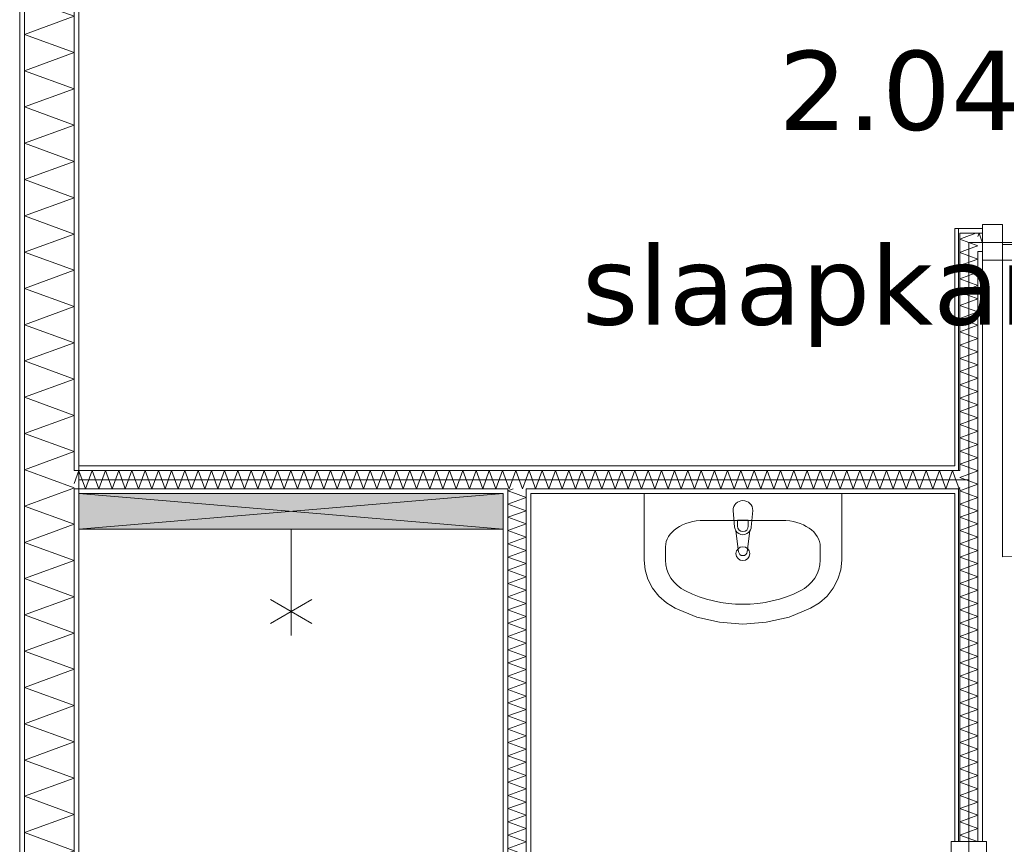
# Model space of a CAD drawing. Header units: millimetres. Extents: x -14925 to 266687, y -3550 to 35834.
# Tile 60 of 244: x 9025 to 11516, y 3593 to 5678. Entities that reach past the tile are written whole.
import ezdxf
from ezdxf.enums import TextEntityAlignment as Align

# ---------------------------------------------------------------- set-up
doc = ezdxf.new("R2010")
doc.units = ezdxf.units.MM
doc.header["$MEASUREMENT"] = 0
for name, color, linetype in [('New_22 C Binnenwanden', 7, 'Continuous'), ('New_22 C Binnenwanden Deuren', 7, 'Continuous'), ('New_22 C Binnenwanden Doorsnede-arcering', 7, 'Continuous'), ('New_22 C Binnenwanden Laagscheidingslijnen', 7, 'Continuous'), ('New_74 Sanitair', 7, 'Continuous'), ('New_74 Sanitair 2D arcering', 7, 'Continuous'), ('New_Z Gebruiksopp', 7, 'Continuous'), ('New_Z Gebruiksopp Zone omranding', 7, 'Continuous'), ('New_Z Gebruiksopp Zone tekst', 7, 'Continuous')]:
    doc.layers.add(name, color=color, linetype=linetype)
doc.styles.add('GENERATED_STYLE_1', font='verdana.ttf')
doc.styles.add('GENERATED_STYLE_2', font='verdana.ttf')
pattern_1 = [(90, (0, 0), (-100, 0), [])]
pattern_2 = [(180, (0, 0), (0, 100), [])]
pattern_3 = [(270, (0, 0), (100, 0), [])]

# ---------------------------------------------------------------- blocks, each defined once
blk = doc.blocks.new('slaapkamer_2.04_15_3', base_point=(11250, 5732.5))
at = {"layer": 'New_Z Gebruiksopp Zone tekst', "color": 2, "lineweight": 0}
for tag, style, p in [('DUMMY_941', 'GENERATED_STYLE_1', (11250, 5670.4)), ('DUMMY_942', 'GENERATED_STYLE_2', (11250, 5173.2))]:
    blk.add_attdef(tag, text='', height=200, dxfattribs=dict(at, style=style)).set_placement(p, align=Align.TOP_LEFT)
for tag, style, p in [('ROOM_NUMBER', 'GENERATED_STYLE_1', (11250, 5599.6)), ('ROOM_NAME', 'GENERATED_STYLE_2', (11250, 5107.3))]:
    blk.add_attdef(tag, text='', height=200, dxfattribs=dict(at, style=style)).set_placement(p, align=Align.TOP_CENTER)
blk = doc.blocks.new('*X188')
at = {"layer": 'New_22 C Binnenwanden Doorsnede-arcering', "color": 7, "linetype": 'Continuous', "lineweight": 0}
for p, q in [((9156.7, 4492), (9037, 4448.4)), ((9163, 4402.6), (9037, 4448.4)), ((9163, 4402.6), (9037, 4356.7)), ((9163, 4310.9), (9037, 4356.7)), ((9163, 4310.9), (9037, 4265)), ((9163, 4219.1), (9037, 4265)), ((9163, 4219.1), (9037, 4173.3)), ((9163, 4127.4), (9037, 4173.3)), ((9163, 4127.4), (9037, 4081.6)), ((9163, 4035.7), (9037, 4081.6)), ((9163, 4035.7), (9037, 3989.8)), ((9163, 3944), (9037, 3989.8)), ((9163, 3944), (9037, 3898.1)), ((9163, 3852.3), (9037, 3898.1)), ((9163, 3852.3), (9037, 3806.4)), ((9163, 3760.5), (9037, 3806.4)), ((9163, 3760.5), (9037, 3714.7)), ((9163, 3668.8), (9037, 3714.7)), ((9163, 3668.8), (9037, 3623)), ((9163, 3577.1), (9037, 3623)), ((9163, 3577.1), (9037, 3531.2)), ((9163, 3485.4), (9037, 3531.2)), ((9163, 3485.4), (9037, 3439.5)), ((9163, 3393.7), (9037, 3439.5)), ((9163, 3393.7), (9037, 3347.8)), ((9163, 3301.9), (9037, 3347.8)), ((9163, 3301.9), (9037, 3256.1)), ((9163, 3210.2), (9037, 3256.1)), ((9163, 3210.2), (9037, 3164.4)), ((9163, 3118.5), (9037, 3164.4)), ((9163, 3118.5), (9037, 3072.6)), ((9163, 3026.8), (9037, 3072.6)), ((9163, 3026.8), (9037, 2980.9)), ((9163, 2935.1), (9037, 2980.9)), ((9163, 2935.1), (9037, 2889.2)), ((9163, 2843.3), (9037, 2889.2)), ((9163, 2843.3), (9037, 2797.5)), ((9163, 2751.6), (9037, 2797.5)), ((9163, 2751.6), (9037, 2705.8)), ((9085.8, 2688), (9037, 2705.8))]:
    blk.add_line(p, q, dxfattribs=at)
blk = doc.blocks.new('*X189')
at = {"layer": 'New_22 C Binnenwanden Doorsnede-arcering', "color": 7, "linetype": 'Continuous', "lineweight": 0}
for q in [(9042.9, 4538), (9156.7, 4492)]:
    blk.add_line((9163, 4494.3), q, dxfattribs=at)
blk = doc.blocks.new('*X190')
at = {"layer": 'New_22 C Binnenwanden Doorsnede-arcering', "color": 7, "linetype": 'Continuous', "lineweight": 0}
for p, q in [((9157.4, 6877), (9037, 6833.2)), ((9163, 6787.3), (9037, 6833.2)), ((9163, 6787.3), (9037, 6741.5)), ((9163, 6695.6), (9037, 6741.5)), ((9163, 6695.6), (9037, 6649.7)), ((9163, 6603.9), (9037, 6649.7)), ((9163, 6603.9), (9037, 6558)), ((9163, 6512.2), (9037, 6558)), ((9163, 6512.2), (9037, 6466.3)), ((9163, 6420.4), (9037, 6466.3)), ((9163, 6420.4), (9037, 6374.6)), ((9163, 6328.7), (9037, 6374.6)), ((9163, 6328.7), (9037, 6282.9)), ((9163, 6237), (9037, 6282.9)), ((9163, 6237), (9037, 6191.1)), ((9163, 6145.3), (9037, 6191.1)), ((9163, 6145.3), (9037, 6099.4)), ((9163, 6053.6), (9037, 6099.4)), ((9163, 6053.6), (9037, 6007.7)), ((9163, 5961.8), (9037, 6007.7)), ((9163, 5961.8), (9037, 5916)), ((9163, 5870.1), (9037, 5916)), ((9163, 5870.1), (9037, 5824.3)), ((9163, 5778.4), (9037, 5824.3)), ((9163, 5778.4), (9037, 5732.5)), ((9163, 5686.7), (9037, 5732.5)), ((9163, 5686.7), (9037, 5640.8)), ((9163, 5595), (9037, 5640.8)), ((9163, 5595), (9037, 5549.1)), ((9163, 5503.2), (9037, 5549.1)), ((9163, 5503.2), (9037, 5457.4)), ((9163, 5411.5), (9037, 5457.4)), ((9163, 5411.5), (9037, 5365.6)), ((9163, 5319.8), (9037, 5365.6)), ((9163, 5319.8), (9037, 5273.9)), ((9163, 5228.1), (9037, 5273.9)), ((9163, 5228.1), (9037, 5182.2)), ((9163, 5136.3), (9037, 5182.2)), ((9163, 5136.3), (9037, 5090.5)), ((9163, 5044.6), (9037, 5090.5)), ((9163, 5044.6), (9037, 4998.8)), ((9163, 4952.9), (9037, 4998.8)), ((9163, 4952.9), (9037, 4907)), ((9163, 4861.2), (9037, 4907)), ((9163, 4861.2), (9037, 4815.3)), ((9163, 4769.5), (9037, 4815.3)), ((9163, 4769.5), (9037, 4723.6)), ((9163, 4677.7), (9037, 4723.6)), ((9163, 4677.7), (9037, 4631.9)), ((9163, 4586), (9037, 4631.9)), ((9163, 4586), (9037, 4540.2)), ((9042.9, 4538), (9037, 4540.2))]:
    blk.add_line(p, q, dxfattribs=at)
blk = doc.blocks.new('Wall_14_3', base_point=(9175, 400))
at = {"layer": 'New_22 C Binnenwanden Doorsnede-arcering', "linetype": 'Continuous', "lineweight": 0, "true_color": 0x000000}
h = blk.add_hatch(dxfattribs=at)
h.set_pattern_fill('325_Houtachtig_plaatmate_E2', color=18, style=0, pattern_type=2)
h.set_pattern_definition(pattern_1)
h.paths.add_polyline_path([(9025, 7173), (9025, 77), (9037, 77), (9037, 7173)])
h = blk.add_hatch(dxfattribs=at)
h.set_pattern_fill('325_Houtachtig_plaatmate_E2', color=18, style=0, pattern_type=2)
h.set_pattern_definition(pattern_1)
h.paths.add_polyline_path([(9163, 6862), (9163, 4550), (9175, 4550), (9175, 6850), (9170.5, 6862)])
h = blk.add_hatch(dxfattribs=at)
h.set_pattern_fill('325_Houtachtig_plaatmate_E2', color=18, style=0, pattern_type=2)
h.set_pattern_definition(pattern_1)
h.paths.add_polyline_path([(9163, 4550), (9163, 4538), (9175, 4538), (9175, 4550)])
h = blk.add_hatch(dxfattribs=at)
h.set_pattern_fill('325_Houtachtig_plaatmate_E2', color=18, style=0, pattern_type=2)
h.set_pattern_definition(pattern_1)
h.paths.add_polyline_path([(9163, 4492), (9163, 4480), (9175, 4480), (9175, 4492)])
h = blk.add_hatch(dxfattribs=at)
h.set_pattern_fill('325_Houtachtig_plaatmate_E2', color=18, style=0, pattern_type=2)
h.set_pattern_definition(pattern_1)
h.paths.add_polyline_path([(9163, 4480), (9163, 2700), (9175, 2700), (9175, 4480)])
at = {"layer": 'New_22 C Binnenwanden', "color": 1, "linetype": 'Continuous', "lineweight": 0, "flags": 128}
for points in [[(9025, 7173), (9025, 77)], [(9175, 4550), (9175, 6850)], [(9175, 2700), (9175, 4480)]]:
    blk.add_lwpolyline(points, dxfattribs=at)
at = {"layer": 'New_22 C Binnenwanden Laagscheidingslijnen', "color": 1, "linetype": 'Continuous', "lineweight": 0}
for p, q in [((9037, 373), (9037, 6877)), ((9163, 4538), (9163, 6862)), ((9175, 4538), (9163, 4538)), ((9163, 4492), (9175, 4492)), ((9163, 2688), (9163, 4492))]:
    blk.add_line(p, q, dxfattribs=at)
at = {"layer": 'New_22 C Binnenwanden', "color": 1, "lineweight": 0}
for name in ['*X190', '*X189', '*X188']:
    blk.add_blockref(name, (0, 0), dxfattribs=at)
blk = doc.blocks.new('*X227')
at = {"layer": 'New_22 C Binnenwanden Doorsnede-arcering', "color": 7, "linetype": 'Continuous', "lineweight": 0}
for q in [(9163, 4505.1), (9175, 4537.9)]:
    blk.add_line((9175, 4538), q, dxfattribs=at)
blk = doc.blocks.new('*X228')
at = {"layer": 'New_22 C Binnenwanden Doorsnede-arcering', "color": 7, "linetype": 'Continuous', "lineweight": 0}
for p in [(11391, 4521.5), (11403, 4495.5)]:
    blk.add_line(p, (11401.7, 4492), dxfattribs=at)
blk = doc.blocks.new('*X229')
at = {"layer": 'New_22 C Binnenwanden Doorsnede-arcering', "color": 7, "linetype": 'Continuous', "lineweight": 0}
for p, q in [((10313.5, 4538), (10306, 4517.5)), ((10313.5, 4538), (10330.2, 4492)), ((10346.9, 4538), (10330.2, 4492)), ((10346.9, 4538), (10363.7, 4492)), ((10380.4, 4538), (10363.7, 4492)), ((10380.4, 4538), (10397.2, 4492)), ((10413.9, 4538), (10397.2, 4492)), ((10413.9, 4538), (10430.7, 4492)), ((10447.4, 4538), (10430.7, 4492)), ((10447.4, 4538), (10464.1, 4492)), ((10480.9, 4538), (10464.1, 4492)), ((10480.9, 4538), (10497.6, 4492)), ((10514.4, 4538), (10497.6, 4492)), ((10514.4, 4538), (10531.1, 4492)), ((10547.9, 4538), (10531.1, 4492)), ((10547.9, 4538), (10564.6, 4492)), ((10581.3, 4538), (10564.6, 4492)), ((10581.3, 4538), (10598.1, 4492)), ((10614.8, 4538), (10598.1, 4492)), ((10614.8, 4538), (10631.6, 4492)), ((10648.3, 4538), (10631.6, 4492)), ((10648.3, 4538), (10665.1, 4492)), ((10681.8, 4538), (10665.1, 4492)), ((10681.8, 4538), (10698.5, 4492)), ((10715.3, 4538), (10698.5, 4492)), ((10715.3, 4538), (10732, 4492)), ((10748.8, 4538), (10732, 4492)), ((10748.8, 4538), (10765.5, 4492)), ((10782.3, 4538), (10765.5, 4492)), ((10782.3, 4538), (10799, 4492)), ((10815.7, 4538), (10799, 4492)), ((10815.7, 4538), (10832.5, 4492)), ((10849.2, 4538), (10832.5, 4492)), ((10849.2, 4538), (10866, 4492)), ((10882.7, 4538), (10866, 4492)), ((10882.7, 4538), (10899.5, 4492)), ((10916.2, 4538), (10899.5, 4492)), ((10916.2, 4538), (10932.9, 4492)), ((10949.7, 4538), (10932.9, 4492)), ((10949.7, 4538), (10966.4, 4492)), ((10983.2, 4538), (10966.4, 4492)), ((10983.2, 4538), (10999.9, 4492)), ((11016.7, 4538), (10999.9, 4492)), ((11016.7, 4538), (11033.4, 4492)), ((11050.1, 4538), (11033.4, 4492)), ((11050.1, 4538), (11066.9, 4492)), ((11083.6, 4538), (11066.9, 4492)), ((11083.6, 4538), (11100.4, 4492)), ((11117.1, 4538), (11100.4, 4492)), ((11117.1, 4538), (11133.8, 4492)), ((11150.6, 4538), (11133.8, 4492)), ((11150.6, 4538), (11167.3, 4492)), ((11184.1, 4538), (11167.3, 4492)), ((11184.1, 4538), (11200.8, 4492)), ((11217.6, 4538), (11200.8, 4492)), ((11217.6, 4538), (11234.3, 4492)), ((11251, 4538), (11234.3, 4492)), ((11251, 4538), (11267.8, 4492)), ((11284.5, 4538), (11267.8, 4492)), ((11284.5, 4538), (11301.3, 4492)), ((11318, 4538), (11301.3, 4492)), ((11318, 4538), (11334.8, 4492)), ((11351.5, 4538), (11334.8, 4492)), ((11351.5, 4538), (11368.2, 4492)), ((11385, 4538), (11368.2, 4492)), ((11385, 4538), (11391, 4521.5))]:
    blk.add_line(p, q, dxfattribs=at)
blk = doc.blocks.new('*X230')
at = {"layer": 'New_22 C Binnenwanden Doorsnede-arcering', "color": 7, "linetype": 'Continuous', "lineweight": 0}
for p, q in [((10280, 4538), (10263.2, 4492)), ((10280, 4538), (10296.7, 4492)), ((10306, 4517.5), (10296.7, 4492)), ((10260, 4500.9), (10263.2, 4492))]:
    blk.add_line(p, q, dxfattribs=at)
blk = doc.blocks.new('*X231')
at = {"layer": 'New_22 C Binnenwanden Doorsnede-arcering', "color": 7, "linetype": 'Continuous', "lineweight": 0}
for p, q in [((9175, 4537.9), (9191.7, 4492)), ((9208.4, 4538), (9191.7, 4492)), ((9208.4, 4538), (9225.2, 4492)), ((9241.9, 4538), (9225.2, 4492)), ((9241.9, 4538), (9258.7, 4492)), ((9275.4, 4538), (9258.7, 4492)), ((9275.4, 4538), (9292.2, 4492)), ((9308.9, 4538), (9292.2, 4492)), ((9308.9, 4538), (9325.6, 4492)), ((9342.4, 4538), (9325.6, 4492)), ((9342.4, 4538), (9359.1, 4492)), ((9375.9, 4538), (9359.1, 4492)), ((9375.9, 4538), (9392.6, 4492)), ((9409.4, 4538), (9392.6, 4492)), ((9409.4, 4538), (9426.1, 4492)), ((9442.8, 4538), (9426.1, 4492)), ((9442.8, 4538), (9459.6, 4492)), ((9476.3, 4538), (9459.6, 4492)), ((9476.3, 4538), (9493.1, 4492)), ((9509.8, 4538), (9493.1, 4492)), ((9509.8, 4538), (9526.6, 4492)), ((9543.3, 4538), (9526.6, 4492)), ((9543.3, 4538), (9560, 4492)), ((9576.8, 4538), (9560, 4492)), ((9576.8, 4538), (9593.5, 4492)), ((9610.3, 4538), (9593.5, 4492)), ((9610.3, 4538), (9627, 4492)), ((9643.8, 4538), (9627, 4492)), ((9643.8, 4538), (9660.5, 4492)), ((9677.2, 4538), (9660.5, 4492)), ((9677.2, 4538), (9694, 4492)), ((9710.7, 4538), (9694, 4492)), ((9710.7, 4538), (9727.5, 4492)), ((9744.2, 4538), (9727.5, 4492)), ((9744.2, 4538), (9761, 4492)), ((9777.7, 4538), (9761, 4492)), ((9777.7, 4538), (9794.4, 4492)), ((9811.2, 4538), (9794.4, 4492)), ((9811.2, 4538), (9827.9, 4492)), ((9844.7, 4538), (9827.9, 4492)), ((9844.7, 4538), (9861.4, 4492)), ((9878.2, 4538), (9861.4, 4492)), ((9878.2, 4538), (9894.9, 4492)), ((9911.6, 4538), (9894.9, 4492)), ((9911.6, 4538), (9928.4, 4492)), ((9945.1, 4538), (9928.4, 4492)), ((9945.1, 4538), (9961.9, 4492)), ((9978.6, 4538), (9961.9, 4492)), ((9978.6, 4538), (9995.4, 4492)), ((10012.1, 4538), (9995.4, 4492)), ((10012.1, 4538), (10028.8, 4492)), ((10045.6, 4538), (10028.8, 4492)), ((10045.6, 4538), (10062.3, 4492)), ((10079.1, 4538), (10062.3, 4492)), ((10079.1, 4538), (10095.8, 4492)), ((10112.5, 4538), (10095.8, 4492)), ((10112.5, 4538), (10129.3, 4492)), ((10146, 4538), (10129.3, 4492)), ((10146, 4538), (10162.8, 4492)), ((10179.5, 4538), (10162.8, 4492)), ((10179.5, 4538), (10196.3, 4492)), ((10213, 4538), (10196.3, 4492)), ((10213, 4538), (10229.7, 4492)), ((10246.5, 4538), (10229.7, 4492)), ((10246.5, 4538), (10260, 4500.9))]:
    blk.add_line(p, q, dxfattribs=at)
blk = doc.blocks.new('Wall_20_3', base_point=(9175, 4515))
at = {"layer": 'New_22 C Binnenwanden Doorsnede-arcering', "linetype": 'Continuous', "lineweight": 0, "true_color": 0x000000}
h = blk.add_hatch(dxfattribs=at)
h.set_pattern_fill('325_Houtachtig_plaatmate_E2', color=18, style=0, pattern_type=2)
h.set_pattern_definition(pattern_2)
h.paths.add_polyline_path([(11391, 4550), (9175, 4550), (9175, 4538), (11391, 4538)])
h = blk.add_hatch(dxfattribs=at)
h.set_pattern_fill('325_Houtachtig_plaatmate_E2', color=18, style=0, pattern_type=2)
h.set_pattern_definition(pattern_2)
h.paths.add_polyline_path([(10248, 4492), (9175, 4492), (9175, 4480), (10248, 4480)])
h = blk.add_hatch(dxfattribs=at)
h.set_pattern_fill('325_Houtachtig_plaatmate_E2', color=18, style=0, pattern_type=2)
h.set_pattern_definition(pattern_2)
h.paths.add_polyline_path([(10248, 4480), (10260, 4480), (10260, 4492), (10248, 4492)])
h = blk.add_hatch(dxfattribs=at)
h.set_pattern_fill('325_Houtachtig_plaatmate_E2', color=18, style=0, pattern_type=2)
h.set_pattern_definition(pattern_2)
h.paths.add_polyline_path([(10306, 4480), (10318, 4480), (10318, 4492), (10306, 4492)])
h = blk.add_hatch(dxfattribs=at)
h.set_pattern_fill('325_Houtachtig_plaatmate_E2', color=18, style=0, pattern_type=2)
h.set_pattern_definition(pattern_2)
h.paths.add_polyline_path([(10318, 4480), (11391, 4480), (11391, 4492), (10318, 4492)])
at = {"layer": 'New_22 C Binnenwanden', "color": 1, "linetype": 'Continuous', "lineweight": 0, "flags": 128}
for points in [[(11391, 4550), (9175, 4550)], [(9175, 4480), (10248, 4480)], [(10318, 4480), (11391, 4480)]]:
    blk.add_lwpolyline(points, dxfattribs=at)
at = {"layer": 'New_22 C Binnenwanden Laagscheidingslijnen', "color": 1, "linetype": 'Continuous', "lineweight": 0}
for p, q in [((9175, 4538), (9163, 4538)), ((10260, 4538), (9175, 4538)), ((10306, 4538), (10260, 4538)), ((11391, 4538), (10306, 4538)), ((11403, 4538), (11391, 4538)), ((9163, 4492), (9175, 4492)), ((10248, 4492), (9175, 4492)), ((10260, 4492), (10248, 4492)), ((10260, 4492), (10260, 4480)), ((10318, 4492), (10306, 4492)), ((10306, 4480), (10306, 4492)), ((11391, 4492), (10318, 4492)), ((11391, 4492), (11403, 4492))]:
    blk.add_line(p, q, dxfattribs=at)
at = {"layer": 'New_22 C Binnenwanden', "color": 1, "lineweight": 0}
for name in ['*X227', '*X231', '*X230', '*X229', '*X228']:
    blk.add_blockref(name, (0, 0), dxfattribs=at)
blk = doc.blocks.new('*X264')
at = {"layer": 'New_22 C Binnenwanden Doorsnede-arcering', "color": 7, "linetype": 'Continuous', "lineweight": 0}
for p, q in [((11413.8, 5127.2), (11443.5, 5138)), ((11426.2, 5114.8), (11449, 5106.5)), ((11438.4, 5102.6), (11449, 5106.5))]:
    blk.add_line(p, q, dxfattribs=at)
blk = doc.blocks.new('*X265')
at = {"layer": 'New_22 C Binnenwanden Doorsnede-arcering', "color": 7, "linetype": 'Continuous', "lineweight": 0}
for p in [(11428.2, 2688), (11436.8, 2700)]:
    blk.add_line(p, (11449, 2695.6), dxfattribs=at)
blk = doc.blocks.new('*X266')
at = {"layer": 'New_22 C Binnenwanden Doorsnede-arcering', "color": 7, "linetype": 'Continuous', "lineweight": 0}
for p, q in [((11403, 5123.2), (11413.8, 5127.2)), ((11403, 5123.2), (11426.2, 5114.8)), ((11409.2, 5092), (11438.4, 5102.6))]:
    blk.add_line(p, q, dxfattribs=at)
blk = doc.blocks.new('*X267')
at = {"layer": 'New_22 C Binnenwanden Doorsnede-arcering', "color": 7, "linetype": 'Continuous', "lineweight": 0}
for p, q in [((11403, 5089.8), (11409.2, 5092)), ((11403, 5089.8), (11449, 5073)), ((11403, 5056.3), (11449, 5073)), ((11403, 5056.3), (11449, 5039.5)), ((11403, 5022.8), (11449, 5039.5)), ((11403, 5022.8), (11449, 5006)), ((11403, 4989.3), (11449, 5006)), ((11403, 4989.3), (11449, 4972.6)), ((11403, 4955.8), (11449, 4972.6)), ((11403, 4955.8), (11449, 4939.1)), ((11403, 4922.3), (11449, 4939.1)), ((11403, 4922.3), (11449, 4905.6)), ((11403, 4888.8), (11449, 4905.6)), ((11403, 4888.8), (11449, 4872.1)), ((11403, 4855.4), (11449, 4872.1)), ((11403, 4855.4), (11449, 4838.6)), ((11403, 4821.9), (11449, 4838.6)), ((11403, 4821.9), (11449, 4805.1)), ((11403, 4788.4), (11449, 4805.1)), ((11403, 4788.4), (11449, 4771.6)), ((11403, 4754.9), (11449, 4771.6)), ((11403, 4754.9), (11449, 4738.2)), ((11403, 4721.4), (11449, 4738.2)), ((11403, 4721.4), (11449, 4704.7)), ((11403, 4687.9), (11449, 4704.7)), ((11403, 4687.9), (11449, 4671.2)), ((11403, 4654.5), (11449, 4671.2)), ((11403, 4654.5), (11449, 4637.7)), ((11403, 4621), (11449, 4637.7)), ((11403, 4621), (11449, 4604.2)), ((11403, 4587.5), (11449, 4604.2)), ((11403, 4587.5), (11449, 4570.7)), ((11403, 4554), (11449, 4570.7)), ((11403, 4554), (11446.9, 4538))]:
    blk.add_line(p, q, dxfattribs=at)
blk = doc.blocks.new('*X268')
at = {"layer": 'New_22 C Binnenwanden Doorsnede-arcering', "color": 7, "linetype": 'Continuous', "lineweight": 0}
for p, q in [((11403, 4520.5), (11449, 4537.3)), ((11446.9, 4538), (11449, 4537.3)), ((11403, 4520.5), (11449, 4503.8)), ((11416.7, 4492), (11449, 4503.8))]:
    blk.add_line(p, q, dxfattribs=at)
blk = doc.blocks.new('*X269')
at = {"layer": 'New_22 C Binnenwanden Doorsnede-arcering', "color": 7, "linetype": 'Continuous', "lineweight": 0}
for p, q in [((11403, 4487), (11416.7, 4492)), ((11403, 4487), (11449, 4470.3)), ((11403, 4453.5), (11449, 4470.3)), ((11403, 4453.5), (11449, 4436.8)), ((11403, 4420.1), (11449, 4436.8)), ((11403, 4420.1), (11449, 4403.3)), ((11403, 4386.6), (11449, 4403.3)), ((11403, 4386.6), (11449, 4369.8)), ((11403, 4353.1), (11449, 4369.8)), ((11403, 4353.1), (11449, 4336.3)), ((11403, 4319.6), (11449, 4336.3)), ((11403, 4319.6), (11449, 4302.9)), ((11403, 4286.1), (11449, 4302.9)), ((11403, 4286.1), (11449, 4269.4)), ((11403, 4252.6), (11449, 4269.4)), ((11403, 4252.6), (11449, 4235.9)), ((11403, 4219.1), (11449, 4235.9)), ((11403, 4219.1), (11449, 4202.4)), ((11403, 4185.7), (11449, 4202.4)), ((11403, 4185.7), (11449, 4168.9)), ((11403, 4152.2), (11449, 4168.9)), ((11403, 4152.2), (11449, 4135.4)), ((11403, 4118.7), (11449, 4135.4)), ((11403, 4118.7), (11449, 4101.9)), ((11403, 4085.2), (11449, 4101.9)), ((11403, 4085.2), (11449, 4068.5)), ((11403, 4051.7), (11449, 4068.5)), ((11403, 4051.7), (11449, 4035)), ((11403, 4018.2), (11449, 4035)), ((11403, 4018.2), (11449, 4001.5)), ((11403, 3984.7), (11449, 4001.5)), ((11403, 3984.7), (11449, 3968)), ((11403, 3951.3), (11449, 3968)), ((11403, 3951.3), (11449, 3934.5)), ((11403, 3917.8), (11449, 3934.5)), ((11403, 3917.8), (11449, 3901)), ((11403, 3884.3), (11449, 3901)), ((11403, 3884.3), (11449, 3867.5)), ((11403, 3850.8), (11449, 3867.5)), ((11403, 3850.8), (11449, 3834.1)), ((11403, 3817.3), (11449, 3834.1)), ((11403, 3817.3), (11449, 3800.6)), ((11403, 3783.8), (11449, 3800.6)), ((11403, 3783.8), (11449, 3767.1)), ((11403, 3750.3), (11449, 3767.1)), ((11403, 3750.3), (11449, 3733.6)), ((11403, 3716.9), (11449, 3733.6)), ((11403, 3716.9), (11449, 3700.1)), ((11403, 3683.4), (11449, 3700.1)), ((11403, 3683.4), (11449, 3666.6)), ((11403, 3649.9), (11449, 3666.6)), ((11403, 3649.9), (11449, 3633.2)), ((11403, 3616.4), (11449, 3633.2)), ((11403, 3616.4), (11448.1, 3600))]:
    blk.add_line(p, q, dxfattribs=at)
blk = doc.blocks.new('*X270')
at = {"layer": 'New_22 C Binnenwanden Doorsnede-arcering', "color": 7, "linetype": 'Continuous', "lineweight": 0}
for p, q in [((11403, 2745.8), (11414.6, 2750)), ((11403, 2745.8), (11449, 2729)), ((11403, 2712.3), (11449, 2729)), ((11403, 2712.3), (11436.8, 2700))]:
    blk.add_line(p, q, dxfattribs=at)
blk = doc.blocks.new('D1 bl 26[7]_3')
at = {"layer": 'New_22 C Binnenwanden Deuren', "color": 7, "linetype": 'Continuous', "lineweight": 0}
for p, q in [((11381, 3550), (11381, 3600)), ((11381, 3600), (11471, 3600)), ((11391, 3600), (11403, 3600)), ((11403, 3600), (11449, 3600)), ((11449, 3600), (11461, 3600)), ((11471, 3600), (11471, 3550)), ((11471, 3550), (11381, 3550)), ((11381, 3550), (11381, 2800)), ((11421, 3550), (11381, 3550)), ((11421, 2800), (11421, 3550)), ((11381, 2800), (10631, 2800)), ((11381, 2750), (11381, 2800)), ((11381, 2800), (11471, 2800)), ((11381, 2800), (11421, 2800)), ((11471, 2800), (11471, 2750)), ((11471, 2750), (11381, 2750)), ((11391, 2750), (11403, 2750)), ((11403, 2750), (11449, 2750)), ((11449, 2750), (11461, 2750))]:
    blk.add_line(p, q, dxfattribs=at)
blk.add_arc((11381, 2800), 750, 90, 180, dxfattribs=at)
blk = doc.blocks.new('Wall_25_3', base_point=(11426, 2665))
at = {"layer": 'New_22 C Binnenwanden Doorsnede-arcering', "linetype": 'Continuous', "lineweight": 0, "true_color": 0x000000}
h = blk.add_hatch(dxfattribs=at)
h.set_pattern_fill('325_Houtachtig_plaatmate_E2', color=18, style=0, pattern_type=2)
h.set_pattern_definition(pattern_3)
h.paths.add_polyline_path([(11403, 5150), (11391, 5150), (11403, 5138)])
h = blk.add_hatch(dxfattribs=at)
h.set_pattern_fill('325_Houtachtig_plaatmate_E2', color=18, style=0, pattern_type=2)
h.set_pattern_definition(pattern_3)
h.paths.add_polyline_path([(11403, 5138), (11391, 5150), (11391, 5138)])
h = blk.add_hatch(dxfattribs=at)
h.set_pattern_fill('325_Houtachtig_plaatmate_E2', color=18, style=0, pattern_type=2)
h.set_pattern_definition(pattern_3)
h.paths.add_polyline_path([(11403, 4550), (11403, 5138), (11391, 5138), (11391, 4550)])
h = blk.add_hatch(dxfattribs=at)
h.set_pattern_fill('325_Houtachtig_plaatmate_E2', color=18, style=0, pattern_type=2)
h.set_pattern_definition(pattern_3)
h.paths.add_polyline_path([(11461, 5092), (11449, 5092), (11461, 5080)])
h = blk.add_hatch(dxfattribs=at)
h.set_pattern_fill('325_Houtachtig_plaatmate_E2', color=18, style=0, pattern_type=2)
h.set_pattern_definition(pattern_3)
h.paths.add_polyline_path([(11461, 5080), (11449, 5092), (11449, 5080)])
h = blk.add_hatch(dxfattribs=at)
h.set_pattern_fill('325_Houtachtig_plaatmate_E2', color=18, style=0, pattern_type=2)
h.set_pattern_definition(pattern_3)
h.paths.add_polyline_path([(11461, 5080), (11449, 5080), (11449, 3600), (11461, 3600)])
h = blk.add_hatch(dxfattribs=at)
h.set_pattern_fill('325_Houtachtig_plaatmate_E2', color=18, style=0, pattern_type=2)
h.set_pattern_definition(pattern_3)
h.paths.add_polyline_path([(11403, 4538), (11403, 4550), (11391, 4550), (11391, 4538)])
h = blk.add_hatch(dxfattribs=at)
h.set_pattern_fill('325_Houtachtig_plaatmate_E2', color=18, style=0, pattern_type=2)
h.set_pattern_definition(pattern_3)
h.paths.add_polyline_path([(11403, 4480), (11403, 4492), (11391, 4492), (11391, 4480)])
h = blk.add_hatch(dxfattribs=at)
h.set_pattern_fill('325_Houtachtig_plaatmate_E2', color=18, style=0, pattern_type=2)
h.set_pattern_definition(pattern_3)
h.paths.add_polyline_path([(11391, 4480), (11391, 3600), (11403, 3600), (11403, 4480)])
h = blk.add_hatch(dxfattribs=at)
h.set_pattern_fill('325_Houtachtig_plaatmate_E2', color=18, style=0, pattern_type=2)
h.set_pattern_definition(pattern_3)
h.paths.add_polyline_path([(11391, 2700), (11403, 2700), (11403, 2750), (11391, 2750)])
h = blk.add_hatch(dxfattribs=at)
h.set_pattern_fill('325_Houtachtig_plaatmate_E2', color=18, style=0, pattern_type=2)
h.set_pattern_definition(pattern_3)
h.paths.add_polyline_path([(11449, 2750), (11449, 2700), (11461, 2700), (11461, 2750)])
at = {"layer": 'New_22 C Binnenwanden', "color": 1, "linetype": 'Continuous', "lineweight": 0}
for p, q in [((11391, 3600), (11403, 3600)), ((11403, 3600), (11449, 3600)), ((11449, 3600), (11461, 3600)), ((11391, 2750), (11403, 2750)), ((11403, 2750), (11449, 2750)), ((11449, 2750), (11461, 2750))]:
    blk.add_line(p, q, dxfattribs=at)
at = {"layer": 'New_22 C Binnenwanden', "color": 1, "linetype": 'Continuous', "lineweight": 0, "flags": 128}
for points in [[(11391, 5150), (11403, 5150)], [(11391, 5150), (11391, 4550)], [(11461, 3600), (11461, 5080)], [(11391, 4480), (11391, 3600)], [(11391, 2750), (11391, 2700)], [(11461, 2700), (11461, 2750)]]:
    blk.add_lwpolyline(points, dxfattribs=at)
at = {"layer": 'New_22 C Binnenwanden Laagscheidingslijnen', "color": 1, "linetype": 'Continuous', "lineweight": 0}
for p, q in [((11449, 5138), (11403, 5138)), ((11403, 5138), (11403, 5092)), ((11403, 5092), (11403, 4538)), ((11461, 5092), (11449, 5092)), ((11449, 5092), (11449, 5080)), ((11449, 5080), (11449, 3600)), ((11403, 4538), (11391, 4538)), ((11391, 4492), (11403, 4492)), ((11403, 4492), (11403, 3600)), ((11403, 2750), (11403, 2700)), ((11449, 2750), (11449, 2700)), ((11403, 2700), (11403, 2688)), ((11449, 2688), (11449, 2700))]:
    blk.add_line(p, q, dxfattribs=at)
at = {"layer": 'New_22 C Binnenwanden', "color": 1, "lineweight": 0}
for name in ['*X264', '*X266', '*X267', '*X268', '*X269', '*X270', '*X265']:
    blk.add_blockref(name, (0, 0), dxfattribs=at)
at = {"layer": 'New_22 C Binnenwanden Deuren', "color": 7, "linetype": 'Continuous', "lineweight": 0}
blk.add_blockref('D1 bl 26[7]_3', (0, 0), dxfattribs=at)
blk = doc.blocks.new('*X337')
at = {"layer": 'New_22 C Binnenwanden Doorsnede-arcering', "color": 7, "linetype": 'Continuous', "lineweight": 0}
for q in [(13325, 5132.1), (13337, 5110.9)]:
    blk.add_line((13327.1, 5138), q, dxfattribs=at)
blk = doc.blocks.new('*X338')
at = {"layer": 'New_22 C Binnenwanden Doorsnede-arcering', "color": 7, "linetype": 'Continuous', "lineweight": 0}
for q in [(11449, 5129.9), (11461, 5113.2)]:
    blk.add_line((11452, 5138), q, dxfattribs=at)
blk = doc.blocks.new('*X339')
at = {"layer": 'New_22 C Binnenwanden Doorsnede-arcering', "color": 7, "linetype": 'Continuous', "lineweight": 0}
for p, q in [((12322.6, 5138), (12311, 5106.2)), ((12322.6, 5138), (12339.3, 5092)), ((12356.1, 5138), (12339.3, 5092)), ((12356.1, 5138), (12372.8, 5092)), ((12389.5, 5138), (12372.8, 5092)), ((12389.5, 5138), (12406.3, 5092)), ((12423, 5138), (12406.3, 5092)), ((12423, 5138), (12439.8, 5092)), ((12456.5, 5138), (12439.8, 5092)), ((12456.5, 5138), (12473.3, 5092)), ((12490, 5138), (12473.3, 5092)), ((12490, 5138), (12506.7, 5092)), ((12523.5, 5138), (12506.7, 5092)), ((12523.5, 5138), (12540.2, 5092)), ((12557, 5138), (12540.2, 5092)), ((12557, 5138), (12573.7, 5092)), ((12590.5, 5138), (12573.7, 5092)), ((12590.5, 5138), (12607.2, 5092)), ((12623.9, 5138), (12607.2, 5092)), ((12623.9, 5138), (12640.7, 5092)), ((12657.4, 5138), (12640.7, 5092)), ((12657.4, 5138), (12674.2, 5092)), ((12690.9, 5138), (12674.2, 5092)), ((12690.9, 5138), (12707.7, 5092)), ((12724.4, 5138), (12707.7, 5092)), ((12724.4, 5138), (12741.1, 5092)), ((12757.9, 5138), (12741.1, 5092)), ((12757.9, 5138), (12774.6, 5092)), ((12791.4, 5138), (12774.6, 5092)), ((12791.4, 5138), (12808.1, 5092)), ((12824.9, 5138), (12808.1, 5092)), ((12824.9, 5138), (12841.6, 5092)), ((12858.3, 5138), (12841.6, 5092)), ((12858.3, 5138), (12875.1, 5092)), ((12891.8, 5138), (12875.1, 5092)), ((12891.8, 5138), (12908.6, 5092)), ((12925.3, 5138), (12908.6, 5092)), ((12925.3, 5138), (12942.1, 5092)), ((12958.8, 5138), (12942.1, 5092)), ((12958.8, 5138), (12975.5, 5092)), ((12992.3, 5138), (12975.5, 5092)), ((12992.3, 5138), (13009, 5092)), ((13025.8, 5138), (13009, 5092)), ((13025.8, 5138), (13042.5, 5092)), ((13059.3, 5138), (13042.5, 5092)), ((13059.3, 5138), (13076, 5092)), ((13092.7, 5138), (13076, 5092)), ((13092.7, 5138), (13109.5, 5092)), ((13126.2, 5138), (13109.5, 5092)), ((13126.2, 5138), (13143, 5092)), ((13159.7, 5138), (13143, 5092)), ((13159.7, 5138), (13176.5, 5092)), ((13193.2, 5138), (13176.5, 5092)), ((13193.2, 5138), (13209.9, 5092)), ((13226.7, 5138), (13209.9, 5092)), ((13226.7, 5138), (13243.4, 5092)), ((13260.2, 5138), (13243.4, 5092)), ((13260.2, 5138), (13276.9, 5092)), ((13293.6, 5138), (13276.9, 5092)), ((13293.6, 5138), (13310.4, 5092)), ((13325, 5132.1), (13310.4, 5092))]:
    blk.add_line(p, q, dxfattribs=at)
blk = doc.blocks.new('D1 bl 26[11]_3')
at = {"layer": 'New_22 C Binnenwanden Deuren', "color": 7, "linetype": 'Continuous', "lineweight": 0}
for p, q in [((11511, 5160), (11461, 5160)), ((11461, 5160), (11461, 5070)), ((11511, 5070), (11511, 5160)), ((12311, 5160), (12261, 5160)), ((12261, 5160), (12261, 5070)), ((12311, 5070), (12311, 5160)), ((11461, 5138), (11461, 5150)), ((11461, 5092), (11461, 5138)), ((12311, 5138), (12311, 5150)), ((12311, 5092), (12311, 5138)), ((11511, 5070), (11511, 5110)), ((11511, 5110), (12261, 5110)), ((12261, 5110), (12261, 5070)), ((11461, 5080), (11461, 5092)), ((12311, 5080), (12311, 5092)), ((11461, 5070), (11511, 5070)), ((11511, 5070), (11511, 4320)), ((12261, 5070), (11511, 5070)), ((12261, 5070), (12311, 5070))]:
    blk.add_line(p, q, dxfattribs=at)
blk.add_arc((11511, 5070), 750, 270, 0, dxfattribs=at)
blk = doc.blocks.new('Wall_40_3', base_point=(11426, 5115))
at = {"layer": 'New_22 C Binnenwanden Doorsnede-arcering', "linetype": 'Continuous', "lineweight": 0, "true_color": 0x000000}
h = blk.add_hatch(dxfattribs=at)
h.set_pattern_fill('325_Houtachtig_plaatmate_E2', color=18, style=0, pattern_type=2)
h.set_pattern_definition(pattern_2)
h.paths.add_polyline_path([(11403, 5138), (11461, 5138), (11461, 5150), (11403, 5150)])
h = blk.add_hatch(dxfattribs=at)
h.set_pattern_fill('325_Houtachtig_plaatmate_E2', color=18, style=0, pattern_type=2)
h.set_pattern_definition(pattern_2)
h.paths.add_polyline_path([(13325, 5150), (12311, 5150), (12311, 5138), (13325, 5138)])
h = blk.add_hatch(dxfattribs=at)
h.set_pattern_fill('325_Houtachtig_plaatmate_E2', color=18, style=0, pattern_type=2)
h.set_pattern_definition(pattern_2)
h.paths.add_polyline_path([(12311, 5080), (13325, 5080), (13325, 5092), (12311, 5092)])
at = {"layer": 'New_22 C Binnenwanden', "color": 1, "linetype": 'Continuous', "lineweight": 0}
for p, q in [((11461, 5138), (11461, 5150)), ((11461, 5092), (11461, 5138)), ((12311, 5138), (12311, 5150)), ((12311, 5092), (12311, 5138)), ((11461, 5080), (11461, 5092)), ((12311, 5080), (12311, 5092))]:
    blk.add_line(p, q, dxfattribs=at)
at = {"layer": 'New_22 C Binnenwanden', "color": 1, "linetype": 'Continuous', "lineweight": 0, "flags": 128}
for points in [[(11461, 5150), (11403, 5150)], [(13325, 5150), (12311, 5150)], [(12311, 5080), (13325, 5080)]]:
    blk.add_lwpolyline(points, dxfattribs=at)
at = {"layer": 'New_22 C Binnenwanden Laagscheidingslijnen', "color": 1, "linetype": 'Continuous', "lineweight": 0}
for p, q in [((11449, 5138), (11403, 5138)), ((11461, 5138), (11449, 5138)), ((13325, 5138), (12311, 5138)), ((13337, 5138), (13325, 5138)), ((11461, 5092), (11449, 5092)), ((13325, 5092), (12311, 5092)), ((13325, 5092), (13337, 5092))]:
    blk.add_line(p, q, dxfattribs=at)
at = {"layer": 'New_22 C Binnenwanden', "color": 1, "lineweight": 0}
for name in ['*X338', '*X339', '*X337']:
    blk.add_blockref(name, (0, 0), dxfattribs=at)
at = {"layer": 'New_22 C Binnenwanden Deuren', "color": 7, "linetype": 'Continuous', "lineweight": 0}
blk.add_blockref('D1 bl 26[11]_3', (0, 0), dxfattribs=at)
blk = doc.blocks.new('*X345')
at = {"layer": 'New_22 C Binnenwanden Doorsnede-arcering', "color": 7, "linetype": 'Continuous', "lineweight": 0}
for q in [(10273.7, 4492), (10279.3, 4480)]:
    blk.add_line((10260, 4487), q, dxfattribs=at)
blk = doc.blocks.new('*X346')
at = {"layer": 'New_22 C Binnenwanden Doorsnede-arcering', "color": 7, "linetype": 'Continuous', "lineweight": 0}
for p, q in [((10260, 4453.5), (10306, 4470.3)), ((10279.3, 4480), (10306, 4470.3)), ((10260, 4453.5), (10306, 4436.8)), ((10260, 4420.1), (10306, 4436.8)), ((10260, 4420.1), (10306, 4403.3)), ((10260, 4386.6), (10306, 4403.3)), ((10260, 4386.6), (10306, 4369.8)), ((10260, 4353.1), (10306, 4369.8)), ((10260, 4353.1), (10306, 4336.3)), ((10260, 4319.6), (10306, 4336.3)), ((10260, 4319.6), (10306, 4302.9)), ((10260, 4286.1), (10306, 4302.9)), ((10260, 4286.1), (10306, 4269.4)), ((10260, 4252.6), (10306, 4269.4)), ((10260, 4252.6), (10306, 4235.9)), ((10260, 4219.1), (10306, 4235.9)), ((10260, 4219.1), (10306, 4202.4)), ((10260, 4185.7), (10306, 4202.4)), ((10260, 4185.7), (10306, 4168.9)), ((10260, 4152.2), (10306, 4168.9)), ((10260, 4152.2), (10306, 4135.4)), ((10260, 4118.7), (10306, 4135.4)), ((10260, 4118.7), (10306, 4101.9)), ((10260, 4085.2), (10306, 4101.9)), ((10260, 4085.2), (10306, 4068.5)), ((10260, 4051.7), (10306, 4068.5)), ((10260, 4051.7), (10306, 4035)), ((10260, 4018.2), (10306, 4035)), ((10260, 4018.2), (10306, 4001.5)), ((10260, 3984.7), (10306, 4001.5)), ((10260, 3984.7), (10306, 3968)), ((10260, 3951.3), (10306, 3968)), ((10260, 3951.3), (10306, 3934.5)), ((10260, 3917.8), (10306, 3934.5)), ((10260, 3917.8), (10306, 3901)), ((10260, 3884.3), (10306, 3901)), ((10260, 3884.3), (10306, 3867.5)), ((10260, 3850.8), (10306, 3867.5)), ((10260, 3850.8), (10306, 3834.1)), ((10260, 3817.3), (10306, 3834.1)), ((10260, 3817.3), (10306, 3800.6)), ((10260, 3783.8), (10306, 3800.6)), ((10260, 3783.8), (10306, 3767.1)), ((10260, 3750.3), (10306, 3767.1)), ((10260, 3750.3), (10306, 3733.6)), ((10260, 3716.9), (10306, 3733.6)), ((10260, 3716.9), (10306, 3700.1)), ((10260, 3683.4), (10306, 3700.1)), ((10260, 3683.4), (10306, 3666.6)), ((10260, 3649.9), (10306, 3666.6)), ((10260, 3649.9), (10306, 3633.2)), ((10260, 3616.4), (10306, 3633.2)), ((10260, 3616.4), (10306, 3599.7)), ((10260, 3582.9), (10306, 3599.7)), ((10260, 3582.9), (10306, 3566.2)), ((10260, 3549.4), (10306, 3566.2)), ((10260, 3549.4), (10306, 3532.7)), ((10260, 3516), (10306, 3532.7)), ((10260, 3516), (10306, 3499.2)), ((10260, 3482.5), (10306, 3499.2)), ((10260, 3482.5), (10306, 3465.7)), ((10260, 3449), (10306, 3465.7)), ((10260, 3449), (10306, 3432.2)), ((10260, 3415.5), (10306, 3432.2)), ((10260, 3415.5), (10306, 3398.8)), ((10260, 3382), (10306, 3398.8)), ((10260, 3382), (10306, 3365.3)), ((10260, 3348.5), (10306, 3365.3)), ((10260, 3348.5), (10306, 3331.8)), ((10260, 3315), (10306, 3331.8)), ((10260, 3315), (10301.3, 3300))]:
    blk.add_line(p, q, dxfattribs=at)
blk = doc.blocks.new('Wall_42_3', base_point=(10283, 3300))
at = {"layer": 'New_22 C Binnenwanden Doorsnede-arcering', "linetype": 'Continuous', "lineweight": 0, "true_color": 0x000000}
h = blk.add_hatch(dxfattribs=at)
h.set_pattern_fill('325_Houtachtig_plaatmate_E2', color=18, style=0, pattern_type=2)
h.set_pattern_definition(pattern_3)
h.paths.add_polyline_path([(10248, 4480), (10248, 3300), (10260, 3300), (10260, 4480)])
h = blk.add_hatch(dxfattribs=at)
h.set_pattern_fill('325_Houtachtig_plaatmate_E2', color=18, style=0, pattern_type=2)
h.set_pattern_definition(pattern_3)
h.paths.add_polyline_path([(10306, 4480), (10306, 3300), (10318, 3300), (10318, 4480)])
at = {"layer": 'New_22 C Binnenwanden', "color": 1, "linetype": 'Continuous', "lineweight": 0, "flags": 128}
for points in [[(10248, 4480), (10248, 3300)], [(10318, 3300), (10318, 4480)], [(10248, 3300), (10260, 3300)], [(10260, 3300), (10306, 3300)], [(10306, 3300), (10318, 3300)]]:
    blk.add_lwpolyline(points, dxfattribs=at)
at = {"layer": 'New_22 C Binnenwanden Laagscheidingslijnen', "color": 1, "linetype": 'Continuous', "lineweight": 0}
for p, q in [((10260, 4492), (10260, 4480)), ((10306, 4480), (10306, 4492)), ((10260, 4480), (10260, 3300)), ((10306, 4480), (10306, 3300))]:
    blk.add_line(p, q, dxfattribs=at)
at = {"layer": 'New_22 C Binnenwanden', "color": 1, "lineweight": 0}
for name in ['*X345', '*X346']:
    blk.add_blockref(name, (0, 0), dxfattribs=at)
blk = doc.blocks.new('Wasbak 26[22]_3', base_point=(10854.5, 4480))
at = {"layer": 'New_74 Sanitair', "color": 7, "linetype": 'Continuous', "lineweight": 0}
for p, q in [((10953.5, 4412.3), (10755.5, 4412.3)), ((10840.9, 4397.5), (10840.9, 4412.4)), ((10840.9, 4412.4), (10868.1, 4412.4)), ((10868.1, 4412.4), (10868.1, 4397.5)), ((10658.8, 4345.6), (10658.8, 4312)), ((11050.2, 4345.6), (11050.2, 4312))]:
    blk.add_line(p, q, dxfattribs=at)
at = {"layer": 'New_74 Sanitair', "color": 7, "linetype": 'Continuous', "lineweight": 0, "flags": 128}
blk.add_lwpolyline([(10604.5, 4480), (10604.5, 4312), (10606.9, 4287.3), (10614.1, 4263.3), (10625.8, 4240.9), (10641.6, 4220.8), (10661, 4203.6), (10683.5, 4189.9), (10737.8, 4167.9), (10795.4, 4154.5), (10854.5, 4150), (10913.6, 4154.5), (10971.2, 4167.9), (11025.5, 4189.9), (11048, 4203.6), (11067.4, 4220.8), (11083.2, 4240.9), (11094.9, 4263.3), (11102.1, 4287.3), (11104.5, 4312), (11104.5, 4480)], close=True, dxfattribs=at)
blk.add_lwpolyline([(10829.5, 4437.3), (10833.5, 4395.3, 0.12102), (10836.8, 4385.8), (10843.4, 4332.9, 0.882566), (10865.6, 4332.9), (10872.2, 4385.8, 0.12102), (10875.5, 4395.3), (10879.5, 4437.3, 1)], format="xyb", close=True, dxfattribs=at)
at = {"layer": 'New_74 Sanitair', "color": 7, "linetype": 'Continuous', "lineweight": 0}
blk.add_circle((10854.5, 4328.1), 17.5, dxfattribs=at)
for centre, radius, start, end in [((10854.5, 4397.2), 21.1, 212.771, 327.229), ((10854.5, 4397.5), 13.6, 180, 0)]:
    blk.add_arc(centre, radius, start, end, dxfattribs=at)
for centre, major_axis, ratio, start_param, end_param in [((10755.6, 4345.6), (96.7, 0), 0.689608, 1.570796, 3.141593), ((10953.4, 4345.6), (96.7, 0), 0.689608, 0, 1.570796), ((10755.5, 4312), (96.6, 0), 0.92, 3.141593, 4.215414), ((10953.5, 4312), (96.6, 0), 0.92, 5.209364, 6.283185), ((10854.5, 4480), (304.3, 0), 0.92, 4.215414, 5.209364)]:
    blk.add_ellipse(centre, major_axis=major_axis, ratio=ratio, start_param=start_param, end_param=end_param, dxfattribs=at)
blk = doc.blocks.new('Inbouwreservoir 26 KM[27]_3', base_point=(10248, 4480))
at = {"layer": 'New_74 Sanitair 2D arcering', "linetype": 'Continuous', "lineweight": 0, "true_color": 0xffffff}
blk.add_hatch(color=7, dxfattribs=at).paths.add_polyline_path([(10248, 4480), (9175, 4480), (9175, 4390), (10248, 4390)])
at = {"layer": 'New_74 Sanitair', "color": 7, "linetype": 'Continuous', "lineweight": 0}
for p, q in [((10248, 4480), (9175, 4390)), ((10248, 4390), (9175, 4480))]:
    blk.add_line(p, q, dxfattribs=at)
at = {"layer": 'New_74 Sanitair', "color": 7, "linetype": 'Continuous', "lineweight": 0, "flags": 128}
blk.add_lwpolyline([(10248, 4480), (9175, 4480), (9175, 4390), (10248, 4390)], close=True, dxfattribs=at)
blk = doc.blocks.new('Douche[31]_3', base_point=(9763.8, 4121.4))
at = {"layer": 'New_74 Sanitair', "color": 7, "linetype": 'Continuous', "lineweight": 0}
for p, q in [((9711.5, 4224.3), (9711.5, 4390)), ((9711.5, 4121.4), (9711.5, 4242.2)), ((9659.2, 4151.6), (9763.8, 4212)), ((9763.8, 4151.6), (9659.2, 4212))]:
    blk.add_line(p, q, dxfattribs=at)

msp = doc.modelspace()

# ---------------------------------------------------------------- linework, layer by layer
at = {"layer": 'New_Z Gebruiksopp Zone omranding', "color": 254, "linetype": 'Continuous', "lineweight": 0, "true_color": 0xe4e3c5, "flags": 128}
msp.add_lwpolyline([(9175, 6850), (9175, 4515), (11426, 4515), (11426, 5115), (13325, 5115), (13325, 6850), (9595, 6850)], close=True, dxfattribs=at)
at = {"layer": 'New_Z Gebruiksopp Zone omranding', "color": 254, "linetype": 'Continuous', "lineweight": 0, "true_color": 0xd1c2fc, "flags": 128}
msp.add_lwpolyline([(11426, 5115), (11426, 2665), (12346, 2665), (12346, 5115)], close=True, dxfattribs=at)
at = {"layer": 'New_Z Gebruiksopp Zone omranding', "color": 121, "linetype": 'Continuous', "lineweight": 0, "true_color": 0x99e6e6, "flags": 128}
msp.add_lwpolyline([(11426, 2665), (11426, 4515), (9175, 4515), (9175, 2665)], close=True, dxfattribs=at)

# ---------------------------------------------------------------- block references
at = {"layer": 'New_22 C Binnenwanden', "color": 1, "lineweight": 0}
for name, p in [('Wall_14_3', (9175, 400)), ('Wall_40_3', (11426, 5115)), ('Wall_25_3', (11426, 2665)), ('Wall_20_3', (9175, 4515)), ('Wall_42_3', (10283, 3300))]:
    msp.add_blockref(name, p, dxfattribs=at)
at = {"layer": 'New_74 Sanitair', "color": 7, "linetype": 'Continuous', "lineweight": 0}
for name, p in [('Inbouwreservoir 26 KM[27]_3', (10248, 4480)), ('Wasbak 26[22]_3', (10854.5, 4480)), ('Douche[31]_3', (9763.8, 4121.4))]:
    msp.add_blockref(name, p, dxfattribs=at)
at = {"layer": 'New_Z Gebruiksopp', "color": 2, "linetype": 'Continuous', "lineweight": 0}
msp.add_blockref('slaapkamer_2.04_15_3', (11250, 5732.5), dxfattribs=at).add_auto_attribs({'ROOM_NAME': 'slaapkamer', 'ROOM_NUMBER': '2.04'})

doc.saveas('drawing.dxf')
